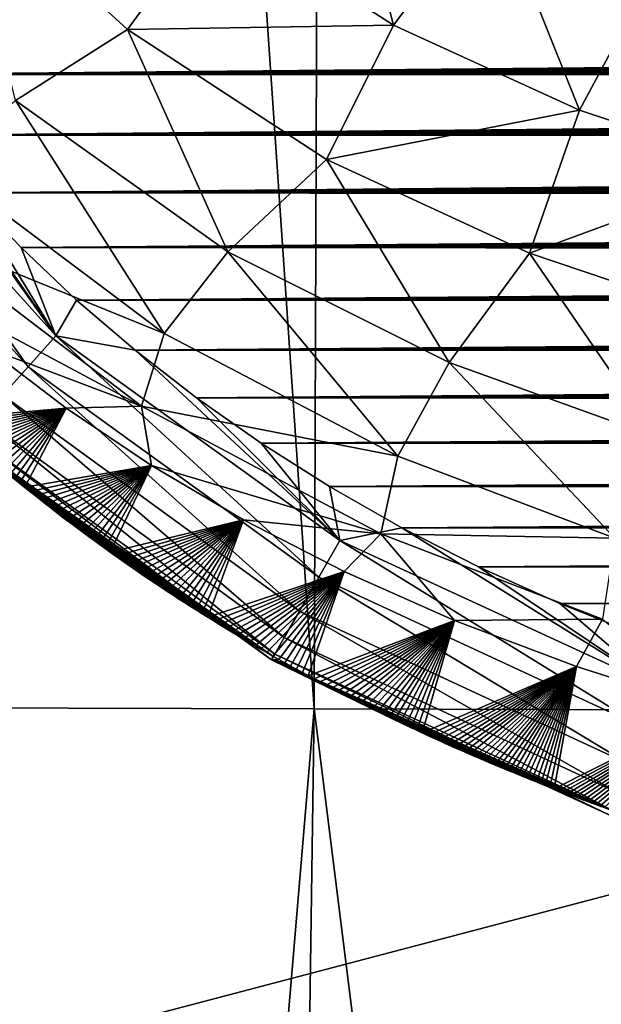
# Model space of a CAD drawing. Header units: metres. Extents: x -26 to 26, y -147 to 24.
# Tile 16 of 254: x -11.98 to -9.67, y -113.09 to -109.19. Entities that reach past the tile are written whole.
import ezdxf

# ---------------------------------------------------------------- set-up
doc = ezdxf.new("R2010")
doc.units = ezdxf.units.M
doc.layers.add('solid_12_411_052_XXX', color=7, linetype='CONTINUOUS')

msp = doc.modelspace()

# ---------------------------------------------------------------- linework, layer by layer
at = {"layer": 'solid_12_411_052_XXX'}
for points in [[(-12.27065, -111.915184, 103.202377), (-12.00337, -94.411972, 102.666466), (-10.809678, -111.919655, 102.806793)], [(-10.809678, -111.919655, 102.806793), (-12.00337, -94.411972, 102.666466), (-10.746757, -94.414001, 102.329155)], [(-10.809678, -111.919655, 102.806793), (-10.746757, -94.414001, 102.329155), (-9.33274, -111.923637, 102.476768)], [(-9.33274, -111.923637, 102.476768), (-10.746757, -94.414001, 102.329155), (-9.404312, -94.415939, 102.017281)], [(18.28219, -105.308563, 121.330444), (-18.285822, -105.184723, 121.330444), (-17.996473, -114.854576, 121.330444)], [(17.99773, -114.813347, 121.330444), (18.28219, -105.308563, 121.330444), (-17.996473, -114.854576, 121.330444)], [(-10.494807, -109.211464, 156.114746), (-11.203993, -108.754608, 156.122406), (-10.728657, -108.311768, 155.81868)], [(-10.494807, -109.211464, 156.114746), (-10.728657, -108.311768, 155.81868), (-10.101441, -108.689339, 155.817322)], [(-11.547748, -109.228775, 156.542816), (-12.214869, -108.61911, 156.550812), (-11.203993, -108.754608, 156.122406)], [(-11.99175, -109.510353, 157.068268), (-12.214869, -108.61911, 156.550812), (-11.547748, -109.228775, 156.542816)], [(-9.758705, -109.548447, 156.106216), (-10.494807, -109.211464, 156.114746), (-10.101441, -108.689339, 155.817322)], [(-9.758705, -109.548447, 156.106216), (-10.101441, -108.689339, 155.817322), (-9.449666, -108.971436, 155.815201)], [(-11.547748, -109.228775, 156.542816), (-11.203993, -108.754608, 156.122406), (-10.494807, -109.211464, 156.114746)], [(-9.056008, -109.782707, 156.100784), (-9.758705, -109.548447, 156.106216), (-9.449666, -108.971436, 155.815201)], [(12.738243, -109.170921, 161.650589), (-12.749451, -109.15448, 161.650589), (-12.568497, -109.406944, 161.65062)], [(12.738243, -109.170921, 161.650589), (-12.568497, -109.406944, 161.65062), (12.713647, -109.20652, 161.650589)], [(12.713647, -109.20652, 161.650589), (-12.568497, -109.406944, 161.65062), (12.688878, -109.241867, 161.650604)], [(-11.150593, -110.109283, 157.041275), (-11.99175, -109.510353, 157.068268), (-11.547748, -109.228775, 156.542816)], [(-10.760713, -109.742943, 156.52562), (-11.547748, -109.228775, 156.542816), (-10.494807, -109.211464, 156.114746)], [(-11.150593, -110.109283, 157.041275), (-11.547748, -109.228775, 156.542816), (-10.760713, -109.742943, 156.52562)], [(-10.760713, -109.742943, 156.52562), (-10.494807, -109.211464, 156.114746), (-9.758705, -109.548447, 156.106216)], [(12.688878, -109.241867, 161.650604), (-12.568497, -109.406944, 161.65062), (12.663937, -109.27697, 161.650604)], [(12.663937, -109.27697, 161.650604), (-12.568497, -109.406944, 161.65062), (12.638823, -109.311829, 161.650604)], [(12.638823, -109.311829, 161.650604), (-12.568497, -109.406944, 161.65062), (12.613534, -109.346458, 161.650604)], [(12.613534, -109.346458, 161.650604), (-12.568497, -109.406944, 161.65062), (12.588072, -109.380852, 161.650604)], [(12.588072, -109.380852, 161.650604), (-12.568497, -109.406944, 161.65062), (12.562443, -109.414993, 161.65062)], [(-12.760136, -109.410797, 161.633148), (-12.889869, -109.505226, 161.575851), (-11.941157, -110.564407, 161.571991)], [(-12.568497, -109.406944, 161.65062), (-12.760136, -109.410797, 161.633148), (-11.831775, -110.441483, 161.632385)], [(-11.831775, -110.441483, 161.632385), (-12.760136, -109.410797, 161.633148), (-11.941157, -110.564407, 161.571991)], [(-12.378513, -109.646835, 161.650635), (-12.568497, -109.406944, 161.65062), (-11.831775, -110.441483, 161.632385)], [(12.562443, -109.414993, 161.65062), (-12.568497, -109.406944, 161.65062), (-12.378513, -109.646835, 161.650635)], [(12.562443, -109.414993, 161.65062), (-12.378513, -109.646835, 161.650635), (12.536643, -109.448883, 161.65062)], [(12.536643, -109.448883, 161.65062), (-12.378513, -109.646835, 161.650635), (12.510672, -109.482536, 161.65062)], [(-11.941157, -110.564407, 161.571991), (-12.889869, -109.505226, 161.575851), (-12.041842, -110.677559, 161.466949)], [(12.510672, -109.482536, 161.65062), (-12.378513, -109.646835, 161.650635), (12.484524, -109.515945, 161.65062)], [(12.484524, -109.515945, 161.65062), (-12.378513, -109.646835, 161.650635), (12.458199, -109.549126, 161.65062)], [(-11.403056, -110.432579, 157.62825), (-12.284827, -109.771706, 157.66452), (-11.99175, -109.510353, 157.068268)], [(-11.403056, -110.432579, 157.62825), (-11.99175, -109.510353, 157.068268), (-11.150593, -110.109283, 157.041275)], [(12.458199, -109.549126, 161.65062), (-12.378513, -109.646835, 161.650635), (12.431691, -109.582077, 161.650635)], [(12.431691, -109.582077, 161.650635), (-12.378513, -109.646835, 161.650635), (12.404999, -109.614815, 161.650635)], [(-9.956371, -110.114738, 156.508545), (-10.760713, -109.742943, 156.52562), (-9.758705, -109.548447, 156.106216)], [(-9.956371, -110.114738, 156.508545), (-9.758705, -109.548447, 156.106216), (-9.056008, -109.782707, 156.100784)], [(12.404999, -109.614815, 161.650635), (-12.378513, -109.646835, 161.650635), (12.37812, -109.647346, 161.650635)], [(-12.179096, -109.875031, 161.65065), (-12.378513, -109.646835, 161.650635), (-11.831775, -110.441483, 161.632385)], [(12.37812, -109.647346, 161.650635), (-12.378513, -109.646835, 161.650635), (-12.179096, -109.875031, 161.65065)], [(12.37812, -109.647346, 161.650635), (-12.179096, -109.875031, 161.65065), (12.351066, -109.679634, 161.650635)], [(12.351066, -109.679634, 161.650635), (-12.179096, -109.875031, 161.65065), (12.323834, -109.711693, 161.650635)], [(12.323834, -109.711693, 161.650635), (-12.179096, -109.875031, 161.65065), (12.296424, -109.743523, 161.65065)], [(-11.403056, -110.432579, 157.62825), (-12.403982, -110.026321, 158.296005), (-12.284827, -109.771706, 157.66452)], [(12.296424, -109.743523, 161.65065), (-12.179096, -109.875031, 161.65065), (12.26883, -109.775131, 161.65065)], [(12.26883, -109.775131, 161.65065), (-12.179096, -109.875031, 161.65065), (12.241049, -109.806526, 161.65065)], [(-10.274776, -110.547279, 157.012878), (-11.150593, -110.109283, 157.041275), (-10.760713, -109.742943, 156.52562)], [(-10.274776, -110.547279, 157.012878), (-10.760713, -109.742943, 156.52562), (-9.956371, -110.114738, 156.508545)], [(12.241049, -109.806526, 161.65065), (-12.179096, -109.875031, 161.65065), (12.213076, -109.837715, 161.65065)], [(-9.202002, -110.36911, 156.497818), (-9.956371, -110.114738, 156.508545), (-9.056008, -109.782707, 156.100784)], [(12.213076, -109.837715, 161.65065), (-12.179096, -109.875031, 161.65065), (12.184907, -109.868713, 161.65065)], [(12.184907, -109.868713, 161.65065), (-12.179096, -109.875031, 161.65065), (12.15654, -109.899513, 161.65065)], [(-11.969719, -110.092506, 161.650681), (-12.179096, -109.875031, 161.65065), (-11.831775, -110.441483, 161.632385)], [(12.15654, -109.899513, 161.65065), (-12.179096, -109.875031, 161.65065), (-11.969719, -110.092506, 161.650681)], [(12.15654, -109.899513, 161.65065), (-11.969719, -110.092506, 161.650681), (12.127984, -109.930107, 161.650665)], [(12.127984, -109.930107, 161.650665), (-11.969719, -110.092506, 161.650681), (12.099244, -109.960495, 161.650665)], [(12.099244, -109.960495, 161.650665), (-11.969719, -110.092506, 161.650681), (12.070315, -109.990669, 161.650665)], [(12.070315, -109.990669, 161.650665), (-11.969719, -110.092506, 161.650681), (12.041193, -110.020645, 161.650665)], [(-12.403982, -110.026321, 158.296005), (-11.492476, -110.720177, 158.252228), (-12.401552, -110.235184, 158.931534)], [(-11.403056, -110.432579, 157.62825), (-11.492476, -110.720177, 158.252228), (-12.403982, -110.026321, 158.296005)], [(12.041193, -110.020645, 161.650665), (-11.969719, -110.092506, 161.650681), (12.011871, -110.050415, 161.650665)], [(12.011871, -110.050415, 161.650665), (-11.969719, -110.092506, 161.650681), (11.982347, -110.080002, 161.650681)], [(11.982347, -110.080002, 161.650681), (-11.969719, -110.092506, 161.650681), (11.952614, -110.109406, 161.650681)], [(-11.74966, -110.300179, 161.650696), (-11.969719, -110.092506, 161.650681), (-11.831775, -110.441483, 161.632385)], [(11.952614, -110.109406, 161.650681), (-11.969719, -110.092506, 161.650681), (-11.74966, -110.300179, 161.650696)], [(11.952614, -110.109406, 161.650681), (-11.74966, -110.300179, 161.650696), (11.922667, -110.138634, 161.650681)], [(-10.47823, -110.918015, 157.58931), (-11.403056, -110.432579, 157.62825), (-11.150593, -110.109283, 157.041275)], [(-10.47823, -110.918015, 157.58931), (-11.150593, -110.109283, 157.041275), (-10.274776, -110.547279, 157.012878)], [(-9.457289, -110.842651, 156.994324), (-10.274776, -110.547279, 157.012878), (-9.956371, -110.114738, 156.508545)], [(-9.457289, -110.842651, 156.994324), (-9.956371, -110.114738, 156.508545), (-9.202002, -110.36911, 156.497818)], [(11.922667, -110.138634, 161.650681), (-11.74966, -110.300179, 161.650696), (11.89251, -110.167679, 161.650681)], [(11.89251, -110.167679, 161.650681), (-11.74966, -110.300179, 161.650696), (11.862157, -110.196526, 161.650681)], [(11.862157, -110.196526, 161.650681), (-11.74966, -110.300179, 161.650696), (11.831603, -110.225189, 161.650681)], [(-11.492476, -110.720177, 158.252228), (-12.105269, -110.48967, 158.917953), (-12.401552, -110.235184, 158.931534)], [(11.831603, -110.225189, 161.650681), (-11.74966, -110.300179, 161.650696), (11.800842, -110.253662, 161.650696)], [(11.800842, -110.253662, 161.650696), (-11.74966, -110.300179, 161.650696), (11.769871, -110.281952, 161.650696)], [(11.769871, -110.281952, 161.650696), (-11.74966, -110.300179, 161.650696), (11.738683, -110.310059, 161.650696)], [(-11.518259, -110.498466, 161.650711), (-11.74966, -110.300179, 161.650696), (-11.831775, -110.441483, 161.632385)], [(11.738683, -110.310059, 161.650696), (-11.74966, -110.300179, 161.650696), (-11.518259, -110.498466, 161.650711)], [(11.738683, -110.310059, 161.650696), (-11.518259, -110.498466, 161.650711), (11.707275, -110.337982, 161.650696)], [(11.707275, -110.337982, 161.650696), (-11.518259, -110.498466, 161.650711), (11.675642, -110.36573, 161.650696)], [(11.675642, -110.36573, 161.650696), (-11.518259, -110.498466, 161.650711), (11.643785, -110.393303, 161.650696)], [(11.643785, -110.393303, 161.650696), (-11.518259, -110.498466, 161.650711), (11.611717, -110.420692, 161.650711)], [(-11.831775, -110.441483, 161.632385), (-11.941157, -110.564407, 161.571991), (-10.790764, -111.398338, 161.568481)], [(-10.70704, -111.252533, 161.631699), (-11.831775, -110.441483, 161.632385), (-10.790764, -111.398338, 161.568481)], [(-11.518259, -110.498466, 161.650711), (-11.831775, -110.441483, 161.632385), (-10.70704, -111.252533, 161.631699)], [(11.611717, -110.420692, 161.650711), (-11.518259, -110.498466, 161.650711), (11.579438, -110.447906, 161.650711)], [(-10.47823, -110.918015, 157.58931), (-11.492476, -110.720177, 158.252228), (-11.403056, -110.432579, 157.62825)], [(11.579438, -110.447906, 161.650711), (-11.518259, -110.498466, 161.650711), (11.546941, -110.47493, 161.650711)], [(11.546941, -110.47493, 161.650711), (-11.518259, -110.498466, 161.650711), (11.51422, -110.501778, 161.650711)], [(-12.105269, -110.48967, 158.917953), (-11.791481, -110.728424, 158.901428), (-12.270114, -110.771309, 160.824982)], [(-11.492476, -110.720177, 158.252228), (-11.791481, -110.728424, 158.901428), (-12.105269, -110.48967, 158.917953)], [(-11.274885, -110.687469, 161.650726), (-11.518259, -110.498466, 161.650711), (-10.70704, -111.252533, 161.631699)], [(11.51422, -110.501778, 161.650711), (-11.518259, -110.498466, 161.650711), (-11.274885, -110.687469, 161.650726)], [(11.51422, -110.501778, 161.650711), (-11.274885, -110.687469, 161.650726), (11.48127, -110.52845, 161.650711)], [(11.48127, -110.52845, 161.650711), (-11.274885, -110.687469, 161.650726), (11.448085, -110.554939, 161.650711)], [(11.448085, -110.554939, 161.650711), (-11.274885, -110.687469, 161.650726), (11.41466, -110.581253, 161.650726)], [(-9.617846, -111.243317, 157.563644), (-10.47823, -110.918015, 157.58931), (-10.274776, -110.547279, 157.012878)], [(-9.617846, -111.243317, 157.563644), (-10.274776, -110.547279, 157.012878), (-9.457289, -110.842651, 156.994324)], [(-11.941157, -110.564407, 161.571991), (-12.041842, -110.677559, 161.466949), (-10.867478, -111.531952, 161.458282)], [(-10.790764, -111.398338, 161.568481), (-11.941157, -110.564407, 161.571991), (-10.867478, -111.531952, 161.458282)], [(11.41466, -110.581253, 161.650726), (-11.274885, -110.687469, 161.650726), (11.38099, -110.607391, 161.650726)], [(11.38099, -110.607391, 161.650726), (-11.274885, -110.687469, 161.650726), (11.347101, -110.633347, 161.650726)], [(11.347101, -110.633347, 161.650726), (-11.274885, -110.687469, 161.650726), (11.31299, -110.659119, 161.650726)], [(-12.041842, -110.677559, 161.466949), (-12.122272, -110.767952, 161.323639), (-10.927819, -111.637054, 161.308151)], [(-10.867478, -111.531952, 161.458282), (-12.041842, -110.677559, 161.466949), (-10.927819, -111.637054, 161.308151)], [(11.31299, -110.659119, 161.650726), (-11.274885, -110.687469, 161.650726), (11.278649, -110.684708, 161.650726)], [(11.278649, -110.684708, 161.650726), (-11.274885, -110.687469, 161.650726), (11.244068, -110.710121, 161.650726)], [(-11.018634, -110.867455, 161.650742), (-11.274885, -110.687469, 161.650726), (-10.70704, -111.252533, 161.631699)], [(11.244068, -110.710121, 161.650726), (-11.274885, -110.687469, 161.650726), (-11.018634, -110.867455, 161.650742)], [(11.244068, -110.710121, 161.650726), (-11.018634, -110.867455, 161.650742), (11.209237, -110.735367, 161.650726)], [(-11.791481, -110.728424, 158.901428), (-12.25102, -110.788643, 160.824402), (-12.270114, -110.771309, 160.824982)], [(-11.791481, -110.728424, 158.901428), (-12.231853, -110.805923, 160.823822), (-12.25102, -110.788643, 160.824402)], [(-11.791481, -110.728424, 158.901428), (-12.212606, -110.823143, 160.823257), (-12.231853, -110.805923, 160.823822)], [(-11.791481, -110.728424, 158.901428), (-12.193281, -110.840302, 160.822678), (-12.212606, -110.823143, 160.823257)], [(-11.791481, -110.728424, 158.901428), (-12.173872, -110.857407, 160.822098), (-12.193281, -110.840302, 160.822678)], [(-11.791481, -110.728424, 158.901428), (-12.154377, -110.874466, 160.821533), (-12.173872, -110.857407, 160.822098)], [(-11.791481, -110.728424, 158.901428), (-12.134794, -110.891472, 160.820953), (-12.154377, -110.874466, 160.821533)], [(-11.791481, -110.728424, 158.901428), (-12.115118, -110.908432, 160.820389), (-12.134794, -110.891472, 160.820953)], [(-11.791481, -110.728424, 158.901428), (-12.095362, -110.925331, 160.819809), (-12.115118, -110.908432, 160.820389)], [(-11.791481, -110.728424, 158.901428), (-12.075541, -110.942162, 160.819244), (-12.095362, -110.925331, 160.819809)], [(-11.791481, -110.728424, 158.901428), (-12.055652, -110.958923, 160.81868), (-12.075541, -110.942162, 160.819244)], [(-11.791481, -110.728424, 158.901428), (-12.035691, -110.975616, 160.8181), (-12.055652, -110.958923, 160.81868)], [(-11.791481, -110.728424, 158.901428), (-12.015654, -110.992249, 160.817535), (-12.035691, -110.975616, 160.8181)], [(-11.791481, -110.728424, 158.901428), (-11.995537, -111.00882, 160.816971), (-12.015654, -110.992249, 160.817535)], [(-11.791481, -110.728424, 158.901428), (-11.975337, -111.02533, 160.816406), (-11.995537, -111.00882, 160.816971)], [(-11.791481, -110.728424, 158.901428), (-11.955049, -111.041794, 160.815842), (-11.975337, -111.02533, 160.816406)], [(-11.791481, -110.728424, 158.901428), (-11.453444, -110.955292, 158.882645), (-11.955049, -111.041794, 160.815842)], [(-11.492476, -110.720177, 158.252228), (-11.453444, -110.955292, 158.882645), (-11.791481, -110.728424, 158.901428)], [(-11.492476, -110.720177, 158.252228), (-10.544746, -111.226105, 158.206375), (-11.453444, -110.955292, 158.882645)], [(-10.47823, -110.918015, 157.58931), (-10.544746, -111.226105, 158.206375), (-11.492476, -110.720177, 158.252228)], [(11.209237, -110.735367, 161.650726), (-11.018634, -110.867455, 161.650742), (11.174147, -110.760437, 161.650742)], [(-12.122272, -110.767952, 161.323639), (-12.174238, -110.826363, 161.156693), (-10.96528, -111.702316, 161.134277)], [(-10.927819, -111.637054, 161.308151), (-12.122272, -110.767952, 161.323639), (-10.96528, -111.702316, 161.134277)], [(11.174147, -110.760437, 161.650742), (-11.018634, -110.867455, 161.650742), (11.138786, -110.785355, 161.650742)], [(11.138786, -110.785355, 161.650742), (-11.018634, -110.867455, 161.650742), (11.103148, -110.810104, 161.650742)], [(-12.174238, -110.826363, 161.156693), (-12.195485, -110.850266, 160.984283), (-10.978386, -111.725174, 160.956512)], [(-10.96528, -111.702316, 161.134277), (-12.174238, -110.826363, 161.156693), (-10.978386, -111.725174, 160.956512)], [(11.103148, -110.810104, 161.650742), (-11.018634, -110.867455, 161.650742), (11.067256, -110.834694, 161.650742)], [(-12.195485, -110.850266, 160.984283), (-11.975337, -111.02533, 160.816406), (-11.955049, -111.041794, 160.815842)], [(-12.195485, -110.850266, 160.984283), (-11.955049, -111.041794, 160.815842), (-11.934669, -111.058205, 160.815277)], [(-12.195485, -110.850266, 160.984283), (-11.934669, -111.058205, 160.815277), (-11.914192, -111.074562, 160.814713)], [(-12.195485, -110.850266, 160.984283), (-11.914192, -111.074562, 160.814713), (-11.893616, -111.090881, 160.814148)], [(-12.195485, -110.850266, 160.984283), (-11.893616, -111.090881, 160.814148), (-11.872935, -111.107155, 160.813583)], [(-12.195485, -110.850266, 160.984283), (-11.872935, -111.107155, 160.813583), (-11.852146, -111.12339, 160.813019)], [(-12.195485, -110.850266, 160.984283), (-11.852146, -111.12339, 160.813019), (-11.831244, -111.13958, 160.812469)], [(-12.195485, -110.850266, 160.984283), (-11.831244, -111.13958, 160.812469), (-11.810225, -111.155739, 160.811905)], [(-12.195485, -110.850266, 160.984283), (-11.810225, -111.155739, 160.811905), (-11.789094, -111.171867, 160.81134)], [(-12.195485, -110.850266, 160.984283), (-11.789094, -111.171867, 160.81134), (-11.767854, -111.187943, 160.810776)], [(-12.195485, -110.850266, 160.984283), (-11.767854, -111.187943, 160.810776), (-11.746509, -111.203972, 160.810226)], [(-12.195485, -110.850266, 160.984283), (-11.746509, -111.203972, 160.810226), (-11.725059, -111.219963, 160.809662)], [(-12.195485, -110.850266, 160.984283), (-11.725059, -111.219963, 160.809662), (-11.703508, -111.235893, 160.809097)], [(-12.195485, -110.850266, 160.984283), (-11.703508, -111.235893, 160.809097), (-11.681858, -111.251778, 160.808533)], [(-12.195485, -110.850266, 160.984283), (-11.681858, -111.251778, 160.808533), (-11.660112, -111.267609, 160.807983)], [(-12.195485, -110.850266, 160.984283), (-11.660112, -111.267609, 160.807983), (-11.638273, -111.283386, 160.807419)], [(-12.195485, -110.850266, 160.984283), (-11.638273, -111.283386, 160.807419), (-11.616343, -111.299095, 160.80687)], [(-12.195485, -110.850266, 160.984283), (-11.616343, -111.299095, 160.80687), (-11.594324, -111.314751, 160.806305)], [(-12.195485, -110.850266, 160.984283), (-11.594324, -111.314751, 160.806305), (-11.572219, -111.330345, 160.805756)], [(-12.195485, -110.850266, 160.984283), (-11.572219, -111.330345, 160.805756), (-11.550031, -111.345871, 160.805206)], [(-12.195485, -110.850266, 160.984283), (-11.550031, -111.345871, 160.805206), (-11.527761, -111.361328, 160.804657)], [(-12.195485, -110.850266, 160.984283), (-11.527761, -111.361328, 160.804657), (-11.505415, -111.376724, 160.804108)], [(-12.195485, -110.850266, 160.984283), (-11.505415, -111.376724, 160.804108), (-11.482981, -111.392052, 160.803558)], [(-12.195485, -110.850266, 160.984283), (-11.482981, -111.392052, 160.803558), (-11.460418, -111.407349, 160.803009)], [(-12.195485, -110.850266, 160.984283), (-11.460418, -111.407349, 160.803009), (-11.437731, -111.422607, 160.80246)], [(-12.195485, -110.850266, 160.984283), (-11.437731, -111.422607, 160.80246), (-11.414933, -111.437813, 160.801926)], [(-12.195485, -110.850266, 160.984283), (-11.414933, -111.437813, 160.801926), (-11.392035, -111.452965, 160.801376)], [(-12.195485, -110.850266, 160.984283), (-11.392035, -111.452965, 160.801376), (-11.369046, -111.468056, 160.800827)], [(-12.195485, -110.850266, 160.984283), (-11.369046, -111.468056, 160.800827), (-11.345982, -111.48307, 160.800293)], [(-12.195485, -110.850266, 160.984283), (-11.345982, -111.48307, 160.800293), (-11.32285, -111.498016, 160.799744)], [(-12.195485, -110.850266, 160.984283), (-11.32285, -111.498016, 160.799744), (-11.299665, -111.512863, 160.79921)], [(-12.195485, -110.850266, 160.984283), (-11.299665, -111.512863, 160.79921), (-11.276439, -111.527626, 160.798676)], [(-12.195485, -110.850266, 160.984283), (-11.276439, -111.527626, 160.798676), (-11.253181, -111.542282, 160.798141)], [(-12.195485, -110.850266, 160.984283), (-11.253181, -111.542282, 160.798141), (-11.229907, -111.556839, 160.797607)], [(-12.195485, -110.850266, 160.984283), (-11.229907, -111.556839, 160.797607), (-11.206626, -111.571274, 160.797089)], [(-12.195485, -110.850266, 160.984283), (-11.206626, -111.571274, 160.797089), (-11.183352, -111.585594, 160.79657)], [(-12.195485, -110.850266, 160.984283), (-11.183352, -111.585594, 160.79657), (-11.160097, -111.599785, 160.796051)], [(-12.195485, -110.850266, 160.984283), (-11.160097, -111.599785, 160.796051), (-11.136818, -111.613876, 160.795532)], [(-12.195485, -110.850266, 160.984283), (-11.136818, -111.613876, 160.795532), (-11.113469, -111.627892, 160.795029)], [(-12.195485, -110.850266, 160.984283), (-11.113469, -111.627892, 160.795029), (-11.090061, -111.641838, 160.794525)], [(-12.195485, -110.850266, 160.984283), (-11.090061, -111.641838, 160.794525), (-11.066607, -111.655693, 160.794006)], [(-12.195485, -110.850266, 160.984283), (-11.066607, -111.655693, 160.794006), (-11.043119, -111.669456, 160.793518)], [(-12.195485, -110.850266, 160.984283), (-11.043119, -111.669456, 160.793518), (-11.019609, -111.683121, 160.793015)], [(-12.195485, -110.850266, 160.984283), (-11.019609, -111.683121, 160.793015), (-10.996091, -111.696678, 160.792511)], [(-12.195485, -110.850266, 160.984283), (-10.996091, -111.696678, 160.792511), (-10.972576, -111.710121, 160.792023)], [(-10.978386, -111.725174, 160.956512), (-12.195485, -110.850266, 160.984283), (-10.972576, -111.710121, 160.792023)], [(11.067256, -110.834694, 161.650742), (-11.018634, -110.867455, 161.650742), (11.031123, -110.859108, 161.650742)], [(11.031123, -110.859108, 161.650742), (-11.018634, -110.867455, 161.650742), (10.994737, -110.883354, 161.650742)], [(-10.748249, -111.038841, 161.650757), (-11.018634, -110.867455, 161.650742), (-10.70704, -111.252533, 161.631699)], [(10.994737, -110.883354, 161.650742), (-11.018634, -110.867455, 161.650742), (-10.748249, -111.038841, 161.650757)], [(10.994737, -110.883354, 161.650742), (-10.748249, -111.038841, 161.650757), (10.958086, -110.907433, 161.650742)], [(10.958086, -110.907433, 161.650742), (-10.748249, -111.038841, 161.650757), (10.921156, -110.931351, 161.650757)], [(10.921156, -110.931351, 161.650757), (-10.748249, -111.038841, 161.650757), (10.883937, -110.955109, 161.650757)], [(-9.617846, -111.243317, 157.563644), (-10.544746, -111.226105, 158.206375), (-10.47823, -110.918015, 157.58931)], [(-11.453444, -110.955292, 158.882645), (-11.934669, -111.058205, 160.815277), (-11.955049, -111.041794, 160.815842)], [(-11.453444, -110.955292, 158.882645), (-11.914192, -111.074562, 160.814713), (-11.934669, -111.058205, 160.815277)], [(-11.453444, -110.955292, 158.882645), (-11.893616, -111.090881, 160.814148), (-11.914192, -111.074562, 160.814713)], [(-11.453444, -110.955292, 158.882645), (-11.872935, -111.107155, 160.813583), (-11.893616, -111.090881, 160.814148)], [(-11.453444, -110.955292, 158.882645), (-11.852146, -111.12339, 160.813019), (-11.872935, -111.107155, 160.813583)], [(-11.453444, -110.955292, 158.882645), (-11.831244, -111.13958, 160.812469), (-11.852146, -111.12339, 160.813019)], [(-11.453444, -110.955292, 158.882645), (-11.810225, -111.155739, 160.811905), (-11.831244, -111.13958, 160.812469)], [(-11.453444, -110.955292, 158.882645), (-11.789094, -111.171867, 160.81134), (-11.810225, -111.155739, 160.811905)], [(-11.453444, -110.955292, 158.882645), (-11.767854, -111.187943, 160.810776), (-11.789094, -111.171867, 160.81134)], [(-11.453444, -110.955292, 158.882645), (-11.746509, -111.203972, 160.810226), (-11.767854, -111.187943, 160.810776)], [(-11.453444, -110.955292, 158.882645), (-11.725059, -111.219963, 160.809662), (-11.746509, -111.203972, 160.810226)], [(-11.453444, -110.955292, 158.882645), (-11.703508, -111.235893, 160.809097), (-11.725059, -111.219963, 160.809662)], [(-11.453444, -110.955292, 158.882645), (-11.681858, -111.251778, 160.808533), (-11.703508, -111.235893, 160.809097)], [(-11.453444, -110.955292, 158.882645), (-11.660112, -111.267609, 160.807983), (-11.681858, -111.251778, 160.808533)], [(-11.453444, -110.955292, 158.882645), (-11.638273, -111.283386, 160.807419), (-11.660112, -111.267609, 160.807983)], [(-11.453444, -110.955292, 158.882645), (-11.616343, -111.299095, 160.80687), (-11.638273, -111.283386, 160.807419)], [(-11.453444, -110.955292, 158.882645), (-11.088333, -111.170364, 158.862854), (-11.616343, -111.299095, 160.80687)], [(-10.544746, -111.226105, 158.206375), (-11.088333, -111.170364, 158.862854), (-11.453444, -110.955292, 158.882645)], [(10.883937, -110.955109, 161.650757), (-10.748249, -111.038841, 161.650757), (10.846415, -110.978706, 161.650757)], [(10.846415, -110.978706, 161.650757), (-10.748249, -111.038841, 161.650757), (10.808578, -111.002151, 161.650757)], [(10.808578, -111.002151, 161.650757), (-10.748249, -111.038841, 161.650757), (10.77044, -111.025452, 161.650757)], [(10.77044, -111.025452, 161.650757), (-10.748249, -111.038841, 161.650757), (10.732031, -111.048584, 161.650757)], [(-10.462212, -111.201904, 161.650772), (-10.748249, -111.038841, 161.650757), (-10.70704, -111.252533, 161.631699)], [(10.732031, -111.048584, 161.650757), (-10.748249, -111.038841, 161.650757), (-10.462212, -111.201904, 161.650772)], [(10.732031, -111.048584, 161.650757), (-10.462212, -111.201904, 161.650772), (10.693337, -111.071564, 161.650757)], [(10.693337, -111.071564, 161.650757), (-10.462212, -111.201904, 161.650772), (10.654348, -111.094376, 161.650772)], [(10.654348, -111.094376, 161.650772), (-10.462212, -111.201904, 161.650772), (10.615049, -111.117035, 161.650772)], [(10.615049, -111.117035, 161.650772), (-10.462212, -111.201904, 161.650772), (10.575429, -111.139542, 161.650772)], [(10.575429, -111.139542, 161.650772), (-10.462212, -111.201904, 161.650772), (10.535474, -111.16188, 161.650772)], [(-11.088333, -111.170364, 158.862854), (-11.594324, -111.314751, 160.806305), (-11.616343, -111.299095, 160.80687)], [(-11.088333, -111.170364, 158.862854), (-11.572219, -111.330345, 160.805756), (-11.594324, -111.314751, 160.806305)], [(-11.088333, -111.170364, 158.862854), (-11.550031, -111.345871, 160.805206), (-11.572219, -111.330345, 160.805756)], [(-11.088333, -111.170364, 158.862854), (-11.527761, -111.361328, 160.804657), (-11.550031, -111.345871, 160.805206)], [(-11.088333, -111.170364, 158.862854), (-11.505415, -111.376724, 160.804108), (-11.527761, -111.361328, 160.804657)], [(-11.088333, -111.170364, 158.862854), (-11.482981, -111.392052, 160.803558), (-11.505415, -111.376724, 160.804108)], [(-11.088333, -111.170364, 158.862854), (-11.460418, -111.407349, 160.803009), (-11.482981, -111.392052, 160.803558)], [(-11.088333, -111.170364, 158.862854), (-11.437731, -111.422607, 160.80246), (-11.460418, -111.407349, 160.803009)], [(-11.088333, -111.170364, 158.862854), (-11.414933, -111.437813, 160.801926), (-11.437731, -111.422607, 160.80246)], [(-11.088333, -111.170364, 158.862854), (-11.392035, -111.452965, 160.801376), (-11.414933, -111.437813, 160.801926)], [(-11.088333, -111.170364, 158.862854), (-11.369046, -111.468056, 160.800827), (-11.392035, -111.452965, 160.801376)], [(-11.088333, -111.170364, 158.862854), (-11.345982, -111.48307, 160.800293), (-11.369046, -111.468056, 160.800827)], [(-11.088333, -111.170364, 158.862854), (-11.32285, -111.498016, 160.799744), (-11.345982, -111.48307, 160.800293)], [(-11.088333, -111.170364, 158.862854), (-11.299665, -111.512863, 160.79921), (-11.32285, -111.498016, 160.799744)], [(-11.088333, -111.170364, 158.862854), (-11.276439, -111.527626, 160.798676), (-11.299665, -111.512863, 160.79921)], [(-11.088333, -111.170364, 158.862854), (-11.253181, -111.542282, 160.798141), (-11.276439, -111.527626, 160.798676)], [(-11.088333, -111.170364, 158.862854), (-11.229907, -111.556839, 160.797607), (-11.253181, -111.542282, 160.798141)], [(-11.088333, -111.170364, 158.862854), (-10.690325, -111.374809, 158.843124), (-11.229907, -111.556839, 160.797607)], [(-10.544746, -111.226105, 158.206375), (-10.690325, -111.374809, 158.843124), (-11.088333, -111.170364, 158.862854)], [(10.535474, -111.16188, 161.650772), (-10.462212, -111.201904, 161.650772), (10.495173, -111.184052, 161.650772)], [(10.495173, -111.184052, 161.650772), (-10.462212, -111.201904, 161.650772), (10.454526, -111.20607, 161.650772)], [(-10.462212, -111.201904, 161.650772), (-10.70704, -111.252533, 161.631699), (-9.451155, -111.831688, 161.631195)], [(-10.158872, -111.356606, 161.650787), (-10.462212, -111.201904, 161.650772), (-9.451155, -111.831688, 161.631195)], [(10.454526, -111.20607, 161.650772), (-10.462212, -111.201904, 161.650772), (-10.158872, -111.356606, 161.650787)], [(10.454526, -111.20607, 161.650772), (-10.158872, -111.356606, 161.650787), (10.413571, -111.227936, 161.650772)], [(-10.70704, -111.252533, 161.631699), (-10.790764, -111.398338, 161.568481), (-9.50905, -111.992317, 161.565887)], [(-9.451155, -111.831688, 161.631195), (-10.70704, -111.252533, 161.631699), (-9.50905, -111.992317, 161.565887)], [(-10.544746, -111.226105, 158.206375), (-10.253063, -111.568855, 158.824768), (-10.690325, -111.374809, 158.843124)], [(-10.544746, -111.226105, 158.206375), (-9.666798, -111.564804, 158.176819), (-10.253063, -111.568855, 158.824768)], [(-9.617846, -111.243317, 157.563644), (-9.666798, -111.564804, 158.176819), (-10.544746, -111.226105, 158.206375)], [(10.413571, -111.227936, 161.650772), (-10.158872, -111.356606, 161.650787), (10.372303, -111.249641, 161.650787)], [(10.372303, -111.249641, 161.650787), (-10.158872, -111.356606, 161.650787), (10.330707, -111.271187, 161.650787)], [(10.330707, -111.271187, 161.650787), (-10.158872, -111.356606, 161.650787), (10.288769, -111.292572, 161.650787)], [(10.288769, -111.292572, 161.650787), (-10.158872, -111.356606, 161.650787), (10.246477, -111.313789, 161.650787)], [(10.246477, -111.313789, 161.650787), (-10.158872, -111.356606, 161.650787), (10.203817, -111.334839, 161.650787)], [(10.203817, -111.334839, 161.650787), (-10.158872, -111.356606, 161.650787), (10.160778, -111.355721, 161.650787)], [(-10.690325, -111.374809, 158.843124), (-11.206626, -111.571274, 160.797089), (-11.229907, -111.556839, 160.797607)], [(-10.690325, -111.374809, 158.843124), (-11.183352, -111.585594, 160.79657), (-11.206626, -111.571274, 160.797089)], [(-10.690325, -111.374809, 158.843124), (-11.160097, -111.599785, 160.796051), (-11.183352, -111.585594, 160.79657)], [(-10.690325, -111.374809, 158.843124), (-11.136818, -111.613876, 160.795532), (-11.160097, -111.599785, 160.796051)], [(-10.690325, -111.374809, 158.843124), (-11.113469, -111.627892, 160.795029), (-11.136818, -111.613876, 160.795532)], [(-10.690325, -111.374809, 158.843124), (-11.090061, -111.641838, 160.794525), (-11.113469, -111.627892, 160.795029)], [(-10.690325, -111.374809, 158.843124), (-11.066607, -111.655693, 160.794006), (-11.090061, -111.641838, 160.794525)], [(-10.690325, -111.374809, 158.843124), (-11.043119, -111.669456, 160.793518), (-11.066607, -111.655693, 160.794006)], [(-10.690325, -111.374809, 158.843124), (-11.019609, -111.683121, 160.793015), (-11.043119, -111.669456, 160.793518)], [(-10.690325, -111.374809, 158.843124), (-10.996091, -111.696678, 160.792511), (-11.019609, -111.683121, 160.793015)], [(-10.690325, -111.374809, 158.843124), (-10.972576, -111.710121, 160.792023), (-10.996091, -111.696678, 160.792511)], [(-10.690325, -111.374809, 158.843124), (-10.949077, -111.72345, 160.791534), (-10.972576, -111.710121, 160.792023)], [(-10.690325, -111.374809, 158.843124), (-10.925608, -111.736656, 160.791046), (-10.949077, -111.72345, 160.791534)], [(-10.690325, -111.374809, 158.843124), (-10.90218, -111.749725, 160.790573), (-10.925608, -111.736656, 160.791046)], [(-10.690325, -111.374809, 158.843124), (-10.878807, -111.762665, 160.7901), (-10.90218, -111.749725, 160.790573)], [(-10.690325, -111.374809, 158.843124), (-10.855503, -111.775459, 160.789627), (-10.878807, -111.762665, 160.7901)], [(-10.690325, -111.374809, 158.843124), (-10.832279, -111.788109, 160.789169), (-10.855503, -111.775459, 160.789627)], [(-10.690325, -111.374809, 158.843124), (-10.253063, -111.568855, 158.824768), (-10.832279, -111.788109, 160.789169)], [(10.160778, -111.355721, 161.650787), (-10.158872, -111.356606, 161.650787), (10.117351, -111.376434, 161.650787)], [(-9.836408, -111.50267, 161.650803), (-10.158872, -111.356606, 161.650787), (-9.451155, -111.831688, 161.631195)], [(10.117351, -111.376434, 161.650787), (-10.158872, -111.356606, 161.650787), (-9.836408, -111.50267, 161.650803)], [(10.117351, -111.376434, 161.650787), (-9.836408, -111.50267, 161.650803), (10.07358, -111.39698, 161.650787)], [(-10.790764, -111.398338, 161.568481), (-10.867478, -111.531952, 161.458282), (-9.561918, -112.139, 161.451859)], [(-9.50905, -111.992317, 161.565887), (-10.790764, -111.398338, 161.568481), (-9.561918, -112.139, 161.451859)], [(10.07358, -111.39698, 161.650787), (-9.836408, -111.50267, 161.650803), (10.029463, -111.417358, 161.650803)], [(10.029463, -111.417358, 161.650803), (-9.836408, -111.50267, 161.650803), (9.984986, -111.437576, 161.650803)], [(9.984986, -111.437576, 161.650803), (-9.836408, -111.50267, 161.650803), (9.940135, -111.457619, 161.650803)], [(9.940135, -111.457619, 161.650803), (-9.836408, -111.50267, 161.650803), (9.894893, -111.477501, 161.650803)], [(9.894893, -111.477501, 161.650803), (-9.836408, -111.50267, 161.650803), (9.849245, -111.497208, 161.650803)], [(-10.867478, -111.531952, 161.458282), (-10.927819, -111.637054, 161.308151), (-9.603014, -112.253029, 161.296677)], [(-9.561918, -112.139, 161.451859), (-10.867478, -111.531952, 161.458282), (-9.603014, -112.253029, 161.296677)], [(9.849245, -111.497208, 161.650803), (-9.836408, -111.50267, 161.650803), (9.803178, -111.516739, 161.650803)], [(-9.492787, -111.639946, 161.650818), (-9.836408, -111.50267, 161.650803), (-9.451155, -111.831688, 161.631195)], [(9.803178, -111.516739, 161.650803), (-9.836408, -111.50267, 161.650803), (-9.492787, -111.639946, 161.650818)], [(-10.253063, -111.568855, 158.824768), (-10.809144, -111.800606, 160.788696), (-10.832279, -111.788109, 160.789169)], [(-10.253063, -111.568855, 158.824768), (-10.786027, -111.812996, 160.788254), (-10.809144, -111.800606, 160.788696)], [(-10.253063, -111.568855, 158.824768), (-10.762913, -111.825287, 160.787796), (-10.786027, -111.812996, 160.788254)], [(-10.253063, -111.568855, 158.824768), (-10.739816, -111.837471, 160.787354), (-10.762913, -111.825287, 160.787796)], [(-10.253063, -111.568855, 158.824768), (-10.716746, -111.849541, 160.786911), (-10.739816, -111.837471, 160.787354)], [(-10.253063, -111.568855, 158.824768), (-10.693718, -111.861496, 160.786469), (-10.716746, -111.849541, 160.786911)], [(-10.253063, -111.568855, 158.824768), (-10.670742, -111.873322, 160.786041), (-10.693718, -111.861496, 160.786469)], [(-10.253063, -111.568855, 158.824768), (-10.647831, -111.885025, 160.785614), (-10.670742, -111.873322, 160.786041)], [(-10.253063, -111.568855, 158.824768), (-10.624998, -111.896599, 160.785187), (-10.647831, -111.885025, 160.785614)], [(-10.253063, -111.568855, 158.824768), (-10.602255, -111.908035, 160.784775), (-10.624998, -111.896599, 160.785187)], [(-10.253063, -111.568855, 158.824768), (-10.579615, -111.919334, 160.784348), (-10.602255, -111.908035, 160.784775)], [(-10.253063, -111.568855, 158.824768), (-10.557089, -111.930481, 160.783951), (-10.579615, -111.919334, 160.784348)], [(-10.253063, -111.568855, 158.824768), (-10.534691, -111.941483, 160.783539), (-10.557089, -111.930481, 160.783951)], [(-10.253063, -111.568855, 158.824768), (-10.512433, -111.952332, 160.783142), (-10.534691, -111.941483, 160.783539)], [(-10.253063, -111.568855, 158.824768), (-10.490329, -111.963028, 160.782745), (-10.512433, -111.952332, 160.783142)], [(-10.253063, -111.568855, 158.824768), (-10.468367, -111.973564, 160.782364), (-10.490329, -111.963028, 160.782745)], [(-10.253063, -111.568855, 158.824768), (-10.446486, -111.983994, 160.781982), (-10.468367, -111.973564, 160.782364)], [(-10.253063, -111.568855, 158.824768), (-10.42469, -111.994293, 160.781601), (-10.446486, -111.983994, 160.781982)], [(-10.253063, -111.568855, 158.824768), (-10.40299, -112.004478, 160.781235), (-10.42469, -111.994293, 160.781601)], [(-10.253063, -111.568855, 158.824768), (-10.381396, -112.014542, 160.780869), (-10.40299, -112.004478, 160.781235)], [(-10.253063, -111.568855, 158.824768), (-9.769687, -111.751999, 158.809021), (-10.381396, -112.014542, 160.780869)], [(-9.666798, -111.564804, 158.176819), (-9.769687, -111.751999, 158.809021), (-10.253063, -111.568855, 158.824768)], [(-9.666798, -111.564804, 158.176819), (-9.23564, -111.922646, 158.797501), (-9.769687, -111.751999, 158.809021)], [(-10.927819, -111.637054, 161.308151), (-10.96528, -111.702316, 161.134277), (-9.627728, -112.321617, 161.117752)], [(-9.603014, -112.253029, 161.296677), (-10.927819, -111.637054, 161.308151), (-9.627728, -112.321617, 161.117752)], [(-10.96528, -111.702316, 161.134277), (-10.978386, -111.725174, 160.956512), (-9.635186, -112.342331, 160.936203)], [(-10.978386, -111.725174, 160.956512), (-10.972576, -111.710121, 160.792023), (-10.949077, -111.72345, 160.791534)], [(-10.978386, -111.725174, 160.956512), (-10.949077, -111.72345, 160.791534), (-10.925608, -111.736656, 160.791046)], [(-10.978386, -111.725174, 160.956512), (-10.925608, -111.736656, 160.791046), (-10.90218, -111.749725, 160.790573)], [(-10.978386, -111.725174, 160.956512), (-10.90218, -111.749725, 160.790573), (-10.878807, -111.762665, 160.7901)], [(-10.978386, -111.725174, 160.956512), (-10.878807, -111.762665, 160.7901), (-10.855503, -111.775459, 160.789627)], [(-10.978386, -111.725174, 160.956512), (-10.855503, -111.775459, 160.789627), (-10.832279, -111.788109, 160.789169)], [(-10.978386, -111.725174, 160.956512), (-10.832279, -111.788109, 160.789169), (-10.809144, -111.800606, 160.788696)], [(-10.978386, -111.725174, 160.956512), (-10.809144, -111.800606, 160.788696), (-10.786027, -111.812996, 160.788254)], [(-10.978386, -111.725174, 160.956512), (-10.786027, -111.812996, 160.788254), (-10.762913, -111.825287, 160.787796)], [(-10.978386, -111.725174, 160.956512), (-10.762913, -111.825287, 160.787796), (-10.739816, -111.837471, 160.787354)], [(-10.978386, -111.725174, 160.956512), (-10.739816, -111.837471, 160.787354), (-10.716746, -111.849541, 160.786911)], [(-10.978386, -111.725174, 160.956512), (-10.716746, -111.849541, 160.786911), (-10.693718, -111.861496, 160.786469)], [(-10.978386, -111.725174, 160.956512), (-10.693718, -111.861496, 160.786469), (-10.670742, -111.873322, 160.786041)], [(-10.978386, -111.725174, 160.956512), (-10.670742, -111.873322, 160.786041), (-10.647831, -111.885025, 160.785614)], [(-10.978386, -111.725174, 160.956512), (-10.647831, -111.885025, 160.785614), (-10.624998, -111.896599, 160.785187)], [(-10.978386, -111.725174, 160.956512), (-10.624998, -111.896599, 160.785187), (-10.602255, -111.908035, 160.784775)], [(-10.978386, -111.725174, 160.956512), (-10.602255, -111.908035, 160.784775), (-10.579615, -111.919334, 160.784348)], [(-10.978386, -111.725174, 160.956512), (-10.579615, -111.919334, 160.784348), (-10.557089, -111.930481, 160.783951)], [(-10.978386, -111.725174, 160.956512), (-10.557089, -111.930481, 160.783951), (-10.534691, -111.941483, 160.783539)], [(-10.978386, -111.725174, 160.956512), (-10.534691, -111.941483, 160.783539), (-10.512433, -111.952332, 160.783142)], [(-10.978386, -111.725174, 160.956512), (-10.512433, -111.952332, 160.783142), (-10.490329, -111.963028, 160.782745)], [(-10.978386, -111.725174, 160.956512), (-10.490329, -111.963028, 160.782745), (-10.468367, -111.973564, 160.782364)], [(-10.978386, -111.725174, 160.956512), (-10.468367, -111.973564, 160.782364), (-10.446486, -111.983994, 160.781982)], [(-10.978386, -111.725174, 160.956512), (-10.446486, -111.983994, 160.781982), (-10.42469, -111.994293, 160.781601)], [(-10.978386, -111.725174, 160.956512), (-10.42469, -111.994293, 160.781601), (-10.40299, -112.004478, 160.781235)], [(-10.978386, -111.725174, 160.956512), (-10.40299, -112.004478, 160.781235), (-10.381396, -112.014542, 160.780869)], [(-10.978386, -111.725174, 160.956512), (-10.381396, -112.014542, 160.780869), (-10.359916, -112.024467, 160.780502)], [(-10.978386, -111.725174, 160.956512), (-10.359916, -112.024467, 160.780502), (-10.33856, -112.034271, 160.780151)], [(-10.978386, -111.725174, 160.956512), (-10.33856, -112.034271, 160.780151), (-10.317338, -112.043938, 160.7798)], [(-10.978386, -111.725174, 160.956512), (-10.317338, -112.043938, 160.7798), (-10.296259, -112.053474, 160.779449)], [(-10.978386, -111.725174, 160.956512), (-10.296259, -112.053474, 160.779449), (-10.275333, -112.062866, 160.779114)], [(-10.978386, -111.725174, 160.956512), (-10.275333, -112.062866, 160.779114), (-10.254571, -112.072121, 160.778763)], [(-10.978386, -111.725174, 160.956512), (-10.254571, -112.072121, 160.778763), (-10.233981, -112.081238, 160.778442)], [(-10.978386, -111.725174, 160.956512), (-10.233981, -112.081238, 160.778442), (-10.213573, -112.090202, 160.778107)], [(-10.978386, -111.725174, 160.956512), (-10.213573, -112.090202, 160.778107), (-10.193357, -112.09903, 160.777786)], [(-10.978386, -111.725174, 160.956512), (-10.193357, -112.09903, 160.777786), (-10.173344, -112.107704, 160.777481)], [(-10.978386, -111.725174, 160.956512), (-10.173344, -112.107704, 160.777481), (-10.153535, -112.116226, 160.777161)], [(-10.978386, -111.725174, 160.956512), (-10.153535, -112.116226, 160.777161), (-10.133926, -112.124611, 160.776855)], [(-10.978386, -111.725174, 160.956512), (-10.133926, -112.124611, 160.776855), (-10.11451, -112.132851, 160.776566)], [(-10.978386, -111.725174, 160.956512), (-10.11451, -112.132851, 160.776566), (-10.095277, -112.140961, 160.77626)], [(-10.978386, -111.725174, 160.956512), (-10.095277, -112.140961, 160.77626), (-10.076222, -112.148949, 160.775986)], [(-10.978386, -111.725174, 160.956512), (-10.076222, -112.148949, 160.775986), (-10.057339, -112.156807, 160.775696)], [(-10.978386, -111.725174, 160.956512), (-10.057339, -112.156807, 160.775696), (-10.038619, -112.164551, 160.775421)], [(-10.978386, -111.725174, 160.956512), (-10.038619, -112.164551, 160.775421), (-10.020055, -112.17218, 160.775146)], [(-10.978386, -111.725174, 160.956512), (-10.020055, -112.17218, 160.775146), (-10.001639, -112.179695, 160.774872)], [(-10.978386, -111.725174, 160.956512), (-10.001639, -112.179695, 160.774872), (-9.983365, -112.187111, 160.774612)], [(-10.978386, -111.725174, 160.956512), (-9.983365, -112.187111, 160.774612), (-9.965225, -112.19442, 160.774353)], [(-10.978386, -111.725174, 160.956512), (-9.965225, -112.19442, 160.774353), (-9.947213, -112.201637, 160.774094)], [(-10.978386, -111.725174, 160.956512), (-9.947213, -112.201637, 160.774094), (-9.929319, -112.208763, 160.773834)], [(-10.978386, -111.725174, 160.956512), (-9.929319, -112.208763, 160.773834), (-9.911537, -112.215797, 160.77359)], [(-10.978386, -111.725174, 160.956512), (-9.911537, -112.215797, 160.77359), (-9.893868, -112.22274, 160.773331)], [(-10.978386, -111.725174, 160.956512), (-9.893868, -112.22274, 160.773331), (-9.876384, -112.229576, 160.773087)], [(-10.978386, -111.725174, 160.956512), (-9.876384, -112.229576, 160.773087), (-9.859089, -112.236298, 160.772858)], [(-10.978386, -111.725174, 160.956512), (-9.859089, -112.236298, 160.772858), (-9.841969, -112.242905, 160.772614)], [(-10.978386, -111.725174, 160.956512), (-9.841969, -112.242905, 160.772614), (-9.825011, -112.249413, 160.772385)], [(-10.978386, -111.725174, 160.956512), (-9.825011, -112.249413, 160.772385), (-9.808202, -112.255829, 160.772171)], [(-10.978386, -111.725174, 160.956512), (-9.808202, -112.255829, 160.772171), (-9.791526, -112.262154, 160.771942)], [(-10.978386, -111.725174, 160.956512), (-9.791526, -112.262154, 160.771942), (-9.774971, -112.268394, 160.771729)], [(-10.978386, -111.725174, 160.956512), (-9.774971, -112.268394, 160.771729), (-9.758521, -112.274567, 160.7715)], [(-10.978386, -111.725174, 160.956512), (-9.758521, -112.274567, 160.7715), (-9.742163, -112.280663, 160.771286)], [(-10.978386, -111.725174, 160.956512), (-9.742163, -112.280663, 160.771286), (-9.725883, -112.286697, 160.771088)], [(-10.978386, -111.725174, 160.956512), (-9.725883, -112.286697, 160.771088), (-9.709665, -112.292679, 160.770874)], [(-10.978386, -111.725174, 160.956512), (-9.709665, -112.292679, 160.770874), (-9.693498, -112.298607, 160.770676)], [(-10.978386, -111.725174, 160.956512), (-9.693498, -112.298607, 160.770676), (-9.677364, -112.304482, 160.770462)], [(-10.978386, -111.725174, 160.956512), (-9.677364, -112.304482, 160.770462), (-9.661252, -112.310326, 160.770264)], [(-10.978386, -111.725174, 160.956512), (-9.661252, -112.310326, 160.770264), (-9.645186, -112.316109, 160.770065)], [(-10.978386, -111.725174, 160.956512), (-9.645186, -112.316109, 160.770065), (-9.62925, -112.321823, 160.769867)], [(-9.635186, -112.342331, 160.936203), (-10.978386, -111.725174, 160.956512), (-9.62925, -112.321823, 160.769867)], [(-9.627728, -112.321617, 161.117752), (-10.96528, -111.702316, 161.134277), (-9.635186, -112.342331, 160.936203)], [(-9.769687, -111.751999, 158.809021), (-10.359916, -112.024467, 160.780502), (-10.381396, -112.014542, 160.780869)], [(-9.769687, -111.751999, 158.809021), (-10.33856, -112.034271, 160.780151), (-10.359916, -112.024467, 160.780502)], [(-9.769687, -111.751999, 158.809021), (-10.317338, -112.043938, 160.7798), (-10.33856, -112.034271, 160.780151)], [(-9.769687, -111.751999, 158.809021), (-10.296259, -112.053474, 160.779449), (-10.317338, -112.043938, 160.7798)], [(-9.769687, -111.751999, 158.809021), (-10.275333, -112.062866, 160.779114), (-10.296259, -112.053474, 160.779449)], [(-9.769687, -111.751999, 158.809021), (-10.254571, -112.072121, 160.778763), (-10.275333, -112.062866, 160.779114)], [(-9.769687, -111.751999, 158.809021), (-10.233981, -112.081238, 160.778442), (-10.254571, -112.072121, 160.778763)], [(-9.769687, -111.751999, 158.809021), (-10.213573, -112.090202, 160.778107), (-10.233981, -112.081238, 160.778442)], [(-9.769687, -111.751999, 158.809021), (-10.193357, -112.09903, 160.777786), (-10.213573, -112.090202, 160.778107)], [(-9.769687, -111.751999, 158.809021), (-10.173344, -112.107704, 160.777481), (-10.193357, -112.09903, 160.777786)], [(-9.769687, -111.751999, 158.809021), (-10.153535, -112.116226, 160.777161), (-10.173344, -112.107704, 160.777481)], [(-9.769687, -111.751999, 158.809021), (-10.133926, -112.124611, 160.776855), (-10.153535, -112.116226, 160.777161)], [(-9.769687, -111.751999, 158.809021), (-10.11451, -112.132851, 160.776566), (-10.133926, -112.124611, 160.776855)], [(-9.769687, -111.751999, 158.809021), (-10.095277, -112.140961, 160.77626), (-10.11451, -112.132851, 160.776566)], [(-9.769687, -111.751999, 158.809021), (-10.076222, -112.148949, 160.775986), (-10.095277, -112.140961, 160.77626)], [(-9.769687, -111.751999, 158.809021), (-10.057339, -112.156807, 160.775696), (-10.076222, -112.148949, 160.775986)], [(-9.769687, -111.751999, 158.809021), (-10.038619, -112.164551, 160.775421), (-10.057339, -112.156807, 160.775696)], [(-9.769687, -111.751999, 158.809021), (-10.020055, -112.17218, 160.775146), (-10.038619, -112.164551, 160.775421)], [(-9.769687, -111.751999, 158.809021), (-10.001639, -112.179695, 160.774872), (-10.020055, -112.17218, 160.775146)], [(-9.769687, -111.751999, 158.809021), (-9.983365, -112.187111, 160.774612), (-10.001639, -112.179695, 160.774872)], [(-9.769687, -111.751999, 158.809021), (-9.965225, -112.19442, 160.774353), (-9.983365, -112.187111, 160.774612)], [(-9.769687, -111.751999, 158.809021), (-9.947213, -112.201637, 160.774094), (-9.965225, -112.19442, 160.774353)], [(-9.769687, -111.751999, 158.809021), (-9.929319, -112.208763, 160.773834), (-9.947213, -112.201637, 160.774094)], [(-9.769687, -111.751999, 158.809021), (-9.911537, -112.215797, 160.77359), (-9.929319, -112.208763, 160.773834)], [(-9.769687, -111.751999, 158.809021), (-9.893868, -112.22274, 160.773331), (-9.911537, -112.215797, 160.77359)], [(-9.769687, -111.751999, 158.809021), (-9.876384, -112.229576, 160.773087), (-9.893868, -112.22274, 160.773331)], [(-9.769687, -111.751999, 158.809021), (-9.859089, -112.236298, 160.772858), (-9.876384, -112.229576, 160.773087)], [(-9.769687, -111.751999, 158.809021), (-9.23564, -111.922646, 158.797501), (-9.859089, -112.236298, 160.772858)], [(-11.576807, -121.022461, 103.241722), (-12.27065, -111.915184, 103.202377), (-10.809678, -111.919655, 102.806793)], [(-11.576807, -121.022461, 103.241722), (-12.01561, -122.647018, 103.407143), (-12.27065, -111.915184, 103.202377)], [(-10.916691, -119.477821, 103.029793), (-11.576807, -121.022461, 103.241722), (-10.809678, -111.919655, 102.806793)], [(-10.04378, -118.039871, 102.788063), (-10.916691, -119.477821, 103.029793), (-10.809678, -111.919655, 102.806793)], [(-10.04378, -118.039871, 102.788063), (-10.809678, -111.919655, 102.806793), (-9.33274, -111.923637, 102.476768)], [(-8.971003, -116.734688, 102.535797), (-10.04378, -118.039871, 102.788063), (-9.33274, -111.923637, 102.476768)], [(-9.23564, -111.922646, 158.797501), (-9.841969, -112.242905, 160.772614), (-9.859089, -112.236298, 160.772858)], [(-9.23564, -111.922646, 158.797501), (-9.825011, -112.249413, 160.772385), (-9.841969, -112.242905, 160.772614)], [(-9.23564, -111.922646, 158.797501), (-9.808202, -112.255829, 160.772171), (-9.825011, -112.249413, 160.772385)], [(-9.23564, -111.922646, 158.797501), (-9.791526, -112.262154, 160.771942), (-9.808202, -112.255829, 160.772171)], [(-9.23564, -111.922646, 158.797501), (-9.774971, -112.268394, 160.771729), (-9.791526, -112.262154, 160.771942)], [(-9.23564, -111.922646, 158.797501), (-9.758521, -112.274567, 160.7715), (-9.774971, -112.268394, 160.771729)], [(-9.23564, -111.922646, 158.797501), (-9.742163, -112.280663, 160.771286), (-9.758521, -112.274567, 160.7715)], [(-9.23564, -111.922646, 158.797501), (-9.725883, -112.286697, 160.771088), (-9.742163, -112.280663, 160.771286)], [(-9.23564, -111.922646, 158.797501), (-9.709665, -112.292679, 160.770874), (-9.725883, -112.286697, 160.771088)], [(-9.23564, -111.922646, 158.797501), (-9.693498, -112.298607, 160.770676), (-9.709665, -112.292679, 160.770874)], [(-9.23564, -111.922646, 158.797501), (-9.677364, -112.304482, 160.770462), (-9.693498, -112.298607, 160.770676)], [(-9.23564, -111.922646, 158.797501), (-9.661252, -112.310326, 160.770264), (-9.677364, -112.304482, 160.770462)]]:
    msp.add_3dface(points, dxfattribs=at)

doc.saveas('drawing.dxf')
